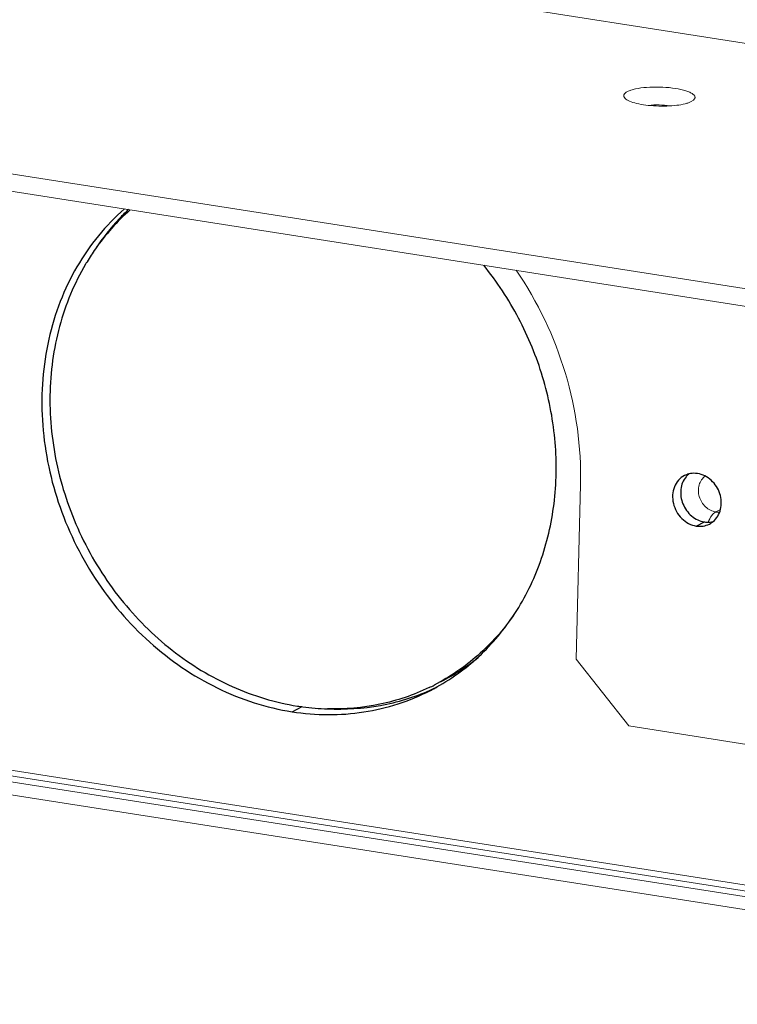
# Model space of a CAD drawing. Header units: millimetres. Extents: x 18546 to 26367, y -13731 to -7651.
# Tile 13 of 40: x 25137 to 25197, y -8412 to -8330. Entities that reach past the tile are written whole.
import ezdxf

# ---------------------------------------------------------------- set-up
doc = ezdxf.new("R2010")
doc.units = ezdxf.units.MM
doc.header["$LTSCALE"] = 50
doc.layers.get('0').update_dxf_attribs({"lineweight": 18})
doc.layers.add('02___PRT_ALL_AXES', color=7, linetype='Continuous')

msp = doc.modelspace()

# ---------------------------------------------------------------- linework, layer by layer
at = {"color": 3, "linetype": 'Continuous'}
for p, q in [((24468.828, -8218.017), (25256.532, -8341.334)), ((25221.786, -8356.193), (24443.033, -8234.277)), ((25246.795, -8409.415), (24468.041, -8287.499)), ((25192.942, -8336.749), (25192.755, -8336.872)), ((25183.226, -8382.986), (25183.593, -8368.536)), ((25194.777, -8370.808), (25195.16, -8370.611)), ((25183.226, -8382.986), (25187.579, -8388.503)), ((25197.873, -8390.114), (25187.579, -8388.503))]:
    msp.add_line(p, q, dxfattribs=at)
at = {"color": 7, "linetype": 'Continuous'}
for p, q in [((25221.75, -8357.638), (24442.996, -8235.722)), ((24468.029, -8287.981), (25246.782, -8409.897)), ((24468.017, -8288.463), (25246.77, -8410.378)), ((24468.453, -8289.601), (25247.206, -8411.517))]:
    msp.add_line(p, q, dxfattribs=at)
at = {"color": 3, "linetype": 'Continuous'}
for points, knots in [([(25187.275, -8336.605), (25187.234, -8336.564), (25187.18, -8336.495), (25187.161, -8336.387), (25187.181, -8336.281), (25187.287, -8336.151), (25187.404, -8336.081), (25187.474, -8336.045)], [0, 0, 0, 0, 0.239903, 0.340984, 0.441471, 0.677426, 1, 1, 1, 1]), ([(25187.474, -8336.045), (25187.566, -8335.998), (25187.782, -8335.914), (25188.307, -8335.777), (25189.099, -8335.677), (25190.126, -8335.653), (25191.151, -8335.727), (25191.939, -8335.867), (25192.461, -8336.029), (25192.746, -8336.155), (25192.928, -8336.277), (25193.019, -8336.383), (25193.057, -8336.458), (25193.068, -8336.536), (25193.044, -8336.643), (25192.986, -8336.71), (25192.942, -8336.749)], [0, 0, 0, 0, 0.050554, 0.112634, 0.264841, 0.439064, 0.613477, 0.766221, 0.828669, 0.879626, 0.918574, 0.933952, 0.947201, 0.959244, 0.971326, 1, 1, 1, 1]), ([(25192.755, -8336.872), (25192.682, -8336.909), (25192.515, -8336.978), (25192.115, -8337.096), (25191.51, -8337.198), (25190.704, -8337.256), (25189.845, -8337.248), (25189.01, -8337.176), (25188.272, -8337.044), (25187.751, -8336.888), (25187.438, -8336.733), (25187.321, -8336.649), (25187.275, -8336.605)], [0, 0, 0, 0, 0.043672, 0.095749, 0.221805, 0.369061, 0.52555, 0.678259, 0.814596, 0.923924, 0.966254, 1, 1, 1, 1]), ([(25178.285, -8350.816), (25180.053, -8353.421), (25182.788, -8359.149), (25183.671, -8365.445), (25183.593, -8368.536)], [0, 0, 0, 0, 0.504509, 1, 1, 1, 1]), ([(25193.91, -8367.844), (25193.79, -8367.93), (25193.576, -8368.15), (25193.379, -8368.573), (25193.317, -8369.054), (25193.393, -8369.546), (25193.599, -8370.008), (25193.916, -8370.399), (25194.316, -8370.682), (25194.624, -8370.784), (25194.777, -8370.808)], [0, 0, 0, 0, 0.115317, 0.234874, 0.359759, 0.489111, 0.620586, 0.751188, 0.878181, 1, 1, 1, 1]), ([(25194.143, -8371.64), (25194.222, -8371.454), (25194.388, -8371.141), (25194.643, -8370.877), (25194.777, -8370.808)], [0, 0, 0, 0, 0.572843, 1, 1, 1, 1]), ([(25194.777, -8370.808), (25194.805, -8370.812), (25194.912, -8370.826), (25195.021, -8370.827), (25195.102, -8370.82)], [0, 0, 0, 0, 0.2526, 1, 1, 1, 1])]:
    msp.add_open_spline(points, degree=3, knots=knots, dxfattribs=at)
at = {"color": 7, "linetype": 'Continuous'}
msp.add_open_spline([(25189.231, -8337.186), (25189.52, -8337.15), (25190.103, -8337.129), (25190.684, -8337.18), (25190.97, -8337.232)], degree=3, knots=[0, 0, 0, 0, 0.500427, 1, 1, 1, 1], dxfattribs=at)
at = {"layer": '02___PRT_ALL_AXES', "color": 7, "linetype": 'Continuous'}
for p, q in [((25193.166, -8371.969), (25193.834, -8371.626)), ((25172.083, -8384.818), (25171.95, -8384.887)), ((25159.735, -8387.323), (25160.576, -8386.891))]:
    msp.add_line(p, q, dxfattribs=at)
for centre, radius, start, end in [((25158.662, -8359.668), 18.524, 131.66615, 145.0547), ((25159.303, -8360.144), 19.321, 144.98555, 148.73076), ((25159.576, -8360.314), 19.643, 148.71973, 149.42356), ((25193.691, -8369.024), 1.777, 137.48302, 140.52487), ((25193.665, -8369), 1.741, 129.68705, 137.49005), ((25163.976, -8369.061), 17.721, 297.22412, 309.0197), ((25163.456, -8369.458), 17.605, 295.63456, 297.2035), ((25163.918, -8369.261), 17.818, 293.98642, 295.56098), ((25163.921, -8369.268), 17.811, 295.56108, 295.98642), ((25163.292, -8367.015), 20.08, 261.10174, 262.35902), ((25163.235, -8367.509), 19.582, 262.33099, 268.33238)]:
    msp.add_arc(centre, radius, start, end, dxfattribs=at)
at = {"layer": '02___PRT_ALL_AXES', "color": 3, "linetype": 'Continuous'}
for centre, radius, start, end in [((25192.97, -8369.316), 1.703, 104.04468, 117.15468), ((25193.471, -8370.29), 1.701, 297.23539, 309.66417), ((25163.037, -8369.737), 17.798, 297.20435, 299.20993)]:
    msp.add_arc(centre, radius, start, end, dxfattribs=at)
for points, knots in [([(25145.877, -8345.751), (25145.103, -8346.426), (25143.656, -8347.921), (25141.868, -8350.509), (25140.485, -8353.4), (25139.538, -8356.529), (25139.045, -8359.83), (25139.006, -8364.386), (25140.134, -8370.118), (25143.196, -8376.444), (25147.715, -8381.755), (25152.452, -8384.994), (25156.559, -8386.652), (25158.676, -8387.157), (25159.735, -8387.323)], [0, 0, 0, 0, 0.057589, 0.116079, 0.175714, 0.236624, 0.298828, 0.362231, 0.491519, 0.62247, 0.752282, 0.878477, 0.939886, 1, 1, 1, 1]), ([(25171.723, -8385.272), (25173.051, -8384.529), (25175.549, -8382.675), (25178.507, -8379.012), (25180.562, -8374.642), (25181.618, -8369.787), (25181.635, -8364.684), (25180.617, -8359.577), (25178.619, -8354.711), (25176.684, -8351.764), (25175.587, -8350.402)], [0, 0, 0, 0, 0.115049, 0.232112, 0.352482, 0.476741, 0.604701, 0.7355, 0.867794, 1, 1, 1, 1]), ([(25192.193, -8367.8), (25192.007, -8367.896), (25191.663, -8368.164), (25191.32, -8368.733), (25191.176, -8369.405), (25191.24, -8370.113), (25191.503, -8370.788), (25191.939, -8371.364), (25192.505, -8371.784), (25192.946, -8371.934), (25193.166, -8371.969)], [0, 0, 0, 0, 0.114869, 0.233306, 0.357232, 0.486277, 0.618157, 0.749609, 0.877514, 1, 1, 1, 1]), ([(25193.276, -8367.634), (25193.216, -8367.624), (25192.976, -8367.598), (25192.731, -8367.62), (25192.557, -8367.663)], [0, 0, 0, 0, 0.254479, 1, 1, 1, 1]), ([(25194.557, -8371.599), (25194.709, -8371.474), (25194.974, -8371.162), (25195.206, -8370.583), (25195.263, -8369.939), (25195.141, -8369.287), (25194.854, -8368.679), (25194.424, -8368.169), (25193.889, -8367.799), (25193.481, -8367.666), (25193.276, -8367.634)], [0, 0, 0, 0, 0.115698, 0.235854, 0.361183, 0.490627, 0.621852, 0.752, 0.878528, 1, 1, 1, 1]), ([(25193.166, -8371.969), (25193.351, -8371.998), (25193.728, -8372.002), (25194.087, -8371.886), (25194.25, -8371.802)], [0, 0, 0, 0, 0.506023, 1, 1, 1, 1]), ([(25159.735, -8387.323), (25160.722, -8387.478), (25162.707, -8387.64), (25165.665, -8387.425), (25168.518, -8386.754), (25170.316, -8386.008), (25171.174, -8385.567)], [0, 0, 0, 0, 0.255069, 0.505936, 0.753766, 1, 1, 1, 1])]:
    msp.add_open_spline(points, degree=3, knots=knots, dxfattribs=at)
at = {"layer": '02___PRT_ALL_AXES', "color": 7, "linetype": 'Continuous'}
for points, knots in [([(25146.212, -8345.798), (25145.956, -8346.04), (25144.953, -8347.046), (25144.066, -8348.167), (25143.475, -8349.055)], [0, 0, 0, 0, 0.248314, 1, 1, 1, 1]), ([(25142.664, -8350.322), (25142.195, -8351.116), (25141.361, -8352.786), (25140.449, -8355.46), (25139.879, -8358.28), (25139.587, -8362.195), (25140.125, -8367.2), (25142.131, -8372.948), (25145.365, -8378.119), (25148.942, -8381.694), (25152.19, -8383.946), (25154.759, -8385.295), (25157.43, -8386.29), (25159.267, -8386.71), (25160.186, -8386.853)], [0, 0, 0, 0, 0.058891, 0.118879, 0.179998, 0.242205, 0.369156, 0.498435, 0.627981, 0.755672, 0.818375, 0.880037, 0.940579, 1, 1, 1, 1]), ([(25192.32, -8367.894), (25192.201, -8368.038), (25192.005, -8368.372), (25191.863, -8368.942), (25191.874, -8369.55), (25192.038, -8370.149), (25192.34, -8370.695), (25192.76, -8371.149), (25193.265, -8371.477), (25193.645, -8371.596), (25193.834, -8371.626)], [0, 0, 0, 0, 0.117138, 0.238946, 0.365313, 0.494831, 0.625269, 0.754164, 0.879441, 1, 1, 1, 1]), ([(25193.834, -8371.626), (25193.895, -8371.635), (25194.134, -8371.661), (25194.379, -8371.64), (25194.554, -8371.596)], [0, 0, 0, 0, 0.254479, 1, 1, 1, 1]), ([(25178.044, -8379.372), (25177.199, -8380.578), (25175.237, -8382.786), (25172.795, -8384.452), (25171.504, -8385.116)], [0, 0, 0, 0, 0.503614, 1, 1, 1, 1]), ([(25162.665, -8387.079), (25164.124, -8387.156), (25167.047, -8386.984), (25169.849, -8386.125), (25171.162, -8385.541)], [0, 0, 0, 0, 0.504178, 1, 1, 1, 1]), ([(25171.073, -8385.33), (25169.783, -8385.949), (25167.02, -8386.881), (25164.118, -8387.126), (25162.666, -8387.084)], [0, 0, 0, 0, 0.496134, 1, 1, 1, 1])]:
    msp.add_open_spline(points, degree=3, knots=knots, dxfattribs=at)

doc.saveas('drawing.dxf')
